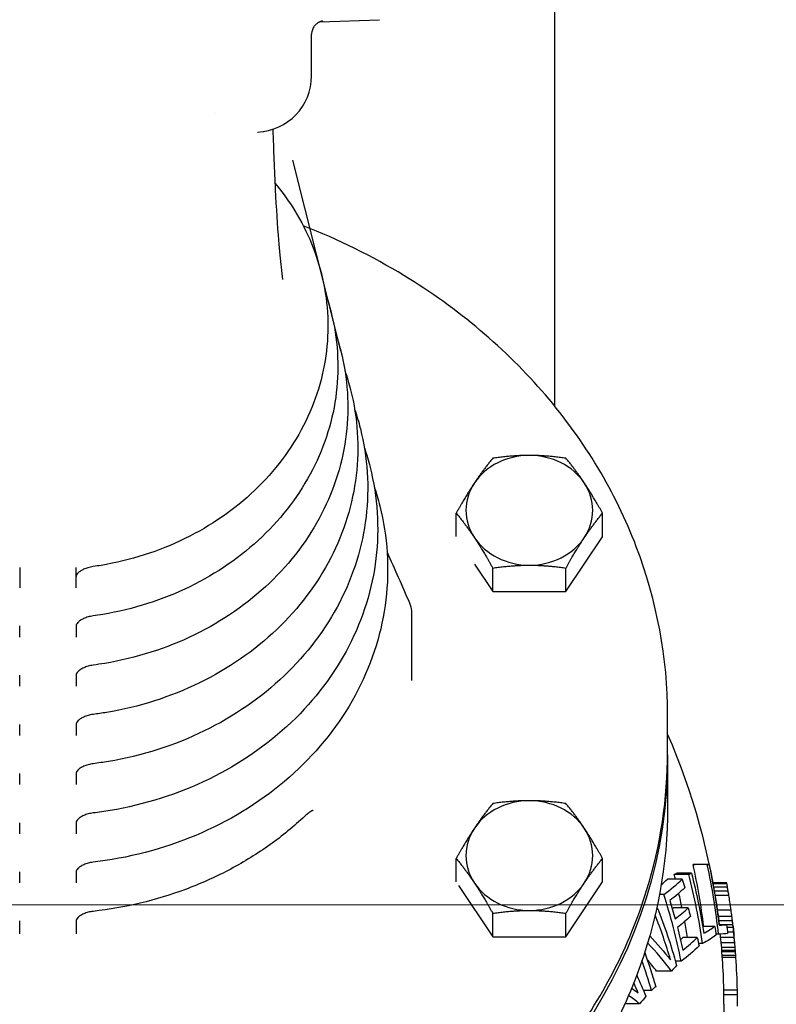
# Model space of a CAD drawing. Extents: x 1 to 669, y 0 to 417.
# Tile 183 of 256: x 290.01 to 293.36, y 234.15 to 238.52. Entities that reach past the tile are written whole.
import ezdxf

# ---------------------------------------------------------------- set-up
doc = ezdxf.new("R2010")
doc.units = 0
doc.header["$LTSCALE"] = 12
doc.header["$MEASUREMENT"] = 0
doc.layers.add('D', color=2, linetype='CONTINUOUS')
doc.layers.add('X', color=1, linetype='CONTINUOUS')
doc.styles.get("Standard").update_dxf_attribs({"font": 'SIMPLEX.SHX', "width": 0.875})
doc.dimstyles.get("Standard").update_dxf_attribs({"dimscale": 28, "dimtxt": 0.125, "dimasz": 0.125, "dimexe": 0.04375, "dimexo": 0.0625, "dimgap": 0.04375, "dimtad": 0, "dimtih": 1, "dimtoh": 1, "dimdec": 4, "dimzin": 12, "dimdsep": 46, "dimlunit": 5, "dimtxsty": 'Standard', "dimcen": 0, "dimclrd": 256, "dimclre": 256, "dimclrt": 256, "dimadec": 1, "dimazin": 3, "dimtfac": 0.875, "dimtdec": 4, "dimtofl": 0, "dimtmove": 0, "dimatfit": 2, "dimfxl": 1, "dimtolj": 1, "dimtzin": 12, "dimlwd": 13, "dimlwe": 13, "dimarcsym": 0})
doc.dimstyles.new('STANDARD$0', dxfattribs={"dimscale": 32, "dimtxt": 0.09375, "dimasz": 0.0625, "dimexe": 0.03125, "dimexo": 0.03125, "dimgap": 0.03125, "dimtad": 1, "dimtih": 1, "dimtoh": 1, "dimdec": 4, "dimzin": 12, "dimdsep": 46, "dimlunit": 5, "dimtxsty": 'Standard', "dimcen": -0.03125, "dimclrd": 256, "dimclre": 256, "dimclrt": 256, "dimadec": 0, "dimazin": 0, "dimtfac": 0.875, "dimtdec": 4, "dimtofl": 0, "dimtmove": 0, "dimatfit": 3, "dimfxl": 1, "dimtolj": 1, "dimtzin": 12, "dimlwd": 13, "dimlwe": 13, "dimarcsym": 0})

# ---------------------------------------------------------------- blocks, each defined once
blk = doc.blocks.new('*D130')
at = {"layer": 'D', "lineweight": 13, "transparency": 16777216}
for p, q in [((300.5334, 234.592), (272.7626, 234.592)), ((273.7626, 232.592), (273.7626, 229.592)), ((273.7626, 221.592), (273.7626, 224.592)), ((292.772, 219.592), (272.7626, 219.592))]:
    blk.add_line(p, q, dxfattribs=at)
at = {"layer": 'D', "transparency": 16777216}
for points in [[(273.4293, 232.592), (274.0959, 232.592), (273.7626, 234.592)], [(273.4293, 221.592), (274.0959, 221.592), (273.7626, 219.592)]]:
    blk.add_solid(points, dxfattribs=at)
at = {"layer": 'D', "transparency": 16777216, "insert": (273.7626, 227.092), "char_height": 3, "attachment_point": 5}
blk.add_mtext('\\A1;15', dxfattribs=at)

msp = doc.modelspace()

# ---------------------------------------------------------------- linework, layer by layer
at = {"layer": 'X'}
for p, q in [((292.38292, 236.80483), (292.38292, 239.03761)), ((291.34022, 238.51239), (291.60396, 238.5216)), ((291.30306, 238.27261), (291.30306, 238.45698)), ((291.43268, 237.05134), (291.22001, 237.89756)), ((291.34262, 237.40917), (291.34262, 237.41497)), ((291.34646, 237.3944), (291.34661, 237.3938)), ((291.38952, 237.22307), (291.38984, 237.2218)), ((291.43268, 237.05134), (291.43299, 237.05009)), ((291.4759, 236.87935), (291.47622, 236.87808)), ((291.51906, 236.70762), (291.51937, 236.70637)), ((291.56228, 236.53563), (291.5626, 236.53436)), ((291.60544, 236.36391), (291.60576, 236.36265)), ((291.94462, 236.22681), (291.94462, 236.33113)), ((292.59414, 236.2265), (292.59414, 236.33113)), ((292.43176, 235.98293), (292.59414, 236.2265)), ((292.02617, 236.10418), (292.107, 235.98293)), ((292.107, 235.98293), (292.107, 236.08756)), ((292.43176, 235.98293), (292.43176, 236.08756)), ((290.00791, 236.04947), (290.00791, 235.99884)), ((290.25791, 235.99884), (290.25791, 236.04947)), ((292.107, 235.98293), (292.43176, 235.98293)), ((291.74661, 235.88925), (291.74661, 235.58816)), ((290.00791, 235.78008), (290.00791, 235.83037)), ((290.25791, 235.83037), (290.25791, 235.78008)), ((290.00791, 235.56242), (290.00791, 235.61208)), ((290.25791, 235.61208), (290.25791, 235.56242)), ((292.88291, 235.27209), (292.88291, 235.43312)), ((290.00791, 235.34365), (290.00791, 235.39334)), ((290.25791, 235.39333), (290.25791, 235.34365)), ((292.88291, 235.24451), (292.88291, 235.02576)), ((290.00791, 235.12598), (290.00791, 235.17508)), ((290.25791, 235.17507), (290.25791, 235.12598)), ((290.00791, 234.90721), (290.00791, 234.95636)), ((290.25791, 234.95635), (290.25791, 234.90721)), ((291.94462, 234.69402), (291.94462, 234.79834)), ((292.59414, 234.69371), (292.59414, 234.79834)), ((293.05879, 234.77156), (292.99598, 234.77156)), ((293.06697, 234.77206), (293.00434, 234.77206)), ((290.00791, 234.68953), (290.00791, 234.73813)), ((290.25791, 234.73812), (290.25791, 234.68953)), ((292.97669, 234.72762), (292.91202, 234.72762)), ((292.98826, 234.7336), (292.92387, 234.7336)), ((291.95533, 234.67765), (292.107, 234.45014)), ((292.43176, 234.45014), (292.59414, 234.69371)), ((292.94731, 234.7061), (292.88196, 234.7061)), ((293.14501, 234.69006), (293.08404, 234.69006)), ((293.14519, 234.68903), (293.08422, 234.68903)), ((293.14569, 234.68623), (293.08473, 234.68623)), ((293.1484, 234.67074), (293.0875, 234.67074)), ((293.14519, 234.68903), (293.14501, 234.69006)), ((292.86583, 234.63804), (292.8465, 234.63804)), ((293.15133, 234.65348), (293.09049, 234.65348)), ((293.15444, 234.63446), (293.09366, 234.63446)), ((292.107, 234.45014), (292.107, 234.55477)), ((292.43176, 234.45014), (292.43176, 234.55477)), ((292.97395, 234.5787), (292.90922, 234.5787)), ((293.16426, 234.56852), (293.10368, 234.56852)), ((293.16791, 234.54108), (293.10741, 234.54108)), ((290.00791, 234.46407), (290.00791, 234.52063)), ((290.25791, 234.52062), (290.25791, 234.46407)), ((293.09165, 234.49633), (293.03828, 234.49633)), ((293.17039, 234.52102), (293.10994, 234.52102)), ((293.14464, 234.50416), (293.11184, 234.50416)), ((293.17237, 234.50376), (293.14469, 234.50376)), ((293.1086, 234.46159), (293.09678, 234.46159)), ((293.17378, 234.49108), (293.14617, 234.49108)), ((293.17605, 234.47028), (293.14848, 234.47028)), ((292.107, 234.45014), (292.43176, 234.45014)), ((293.0145, 234.44752), (292.9507, 234.44752)), ((293.03762, 234.42133), (293.0198, 234.42133)), ((293.17839, 234.44771), (293.1181, 234.44771)), ((293.18073, 234.42336), (293.12049, 234.42336)), ((293.18245, 234.4036), (293.12224, 234.4036)), ((293.18353, 234.39017), (293.12334, 234.39017)), ((293.18394, 234.38486), (293.12376, 234.38486)), ((293.184, 234.38412), (293.12382, 234.38412)), ((293.18525, 234.36715), (293.12509, 234.36715)), ((293.184, 234.38412), (293.18394, 234.38486)), ((292.94276, 234.34162), (292.91759, 234.34162)), ((293.18586, 234.3583), (293.12572, 234.3583)), ((292.90006, 234.29856), (292.83356, 234.29856)), ((292.81126, 234.21227), (292.7755, 234.21227)), ((293.19226, 234.21362), (293.13225, 234.21362)), ((293.19263, 234.19214), (293.13262, 234.19214)), ((292.75842, 234.15337), (292.69324, 234.15337)), ((293.13291, 234.15076), (293.13291, 233.83826)), ((293.19291, 234.14201), (293.19291, 234.15076))]:
    msp.add_line(p, q, dxfattribs=at)
for centre, radius, start, end in [((291.05306, 238.27261), 0.25, 272.35952, 0), ((290.13291, 234.15076), 3, 7.30036, 23.55646), ((290.13291, 234.15076), 3.06, 10.07816, 10.13145), ((290.13291, 234.15076), 3.06, 6.82742, 7.15646), ((290.13291, 234.15076), 3.06, 4.96443, 5.73056), ((290.13291, 234.15076), 3, 0, 5.06397)]:
    msp.add_arc(centre, radius, start, end, dxfattribs=at)
at = {"layer": 'X', "extrusion": (0, 0, -1)}
for centre, major_axis, ratio, start_param, end_param in [((290.90467, 238.23969), (0.0063, -0.64639), 0.0484361, 1.3609926, 1.3609958), ((290.32659, 236.14136), (0.00676, -0.04752), 0.0000019, 0, 0.0000942), ((290.13291, 235.24451), (2.75, 0), 0.8660254, 0, 3.1473789), ((290.13291, 235.24451), (2.75, 0), 0.8660254, -0.0057862, 0), ((290.13291, 234.14302), (3.00075, 0), 0.9999166, -0.2112142, -0.1198144), ((290.13291, 234.02231), (2.94471, 0), 0.9880115, -0.2469823, -0.1532438), ((290.13291, 233.90023), (2.93788, 0), 0.9561944, -0.2909573, -0.2769249), ((290.13291, 234.91879), (2.9527, 0), 0.2927326, 0.2940676, 0.363412), ((290.13291, 233.84351), (2.87437, 0), 0.9561944, -0.2832113, -0.2522771), ((290.13291, 233.69846), (2.87445, 0), 0.9023415, -0.3478205, -0.2434203), ((290.13291, 234.79896), (2.98397, 0), 0.2927326, 0.2999454, 0.3594303), ((290.13291, 233.89266), (2.93023, 0), 0.9561944, -0.2473656, -0.23346), ((290.13291, 234.05222), (2.99269, 0), 0.9880115, -0.1507681, -0.1374058), ((290.13291, 234.14552), (3.03301, 0), 0.9999166, -0.1185339, -0.1054036), ((290.13291, 234.177), (3.0585, 0), 0.9616862, -0.1089869, -0.102396), ((290.13291, 233.6959), (3.01155, 0), 0.5446653, -0.4806814, -0.4092253), ((290.13291, 233.84351), (2.87437, 0), 0.9561944, -0.2380844, -0.2004667), ((290.13291, 234.55576), (3.03242, 0), 0.1543801, 0.2120689, 0.2912547), ((290.13291, 234.46983), (3.04332, 0), 0.0129163, 0.1336418, 0.211208), ((290.13291, 234.15986), (3.05957, 0), 0.9842735, -0.1057252, -0.1008989), ((290.13291, 234.22026), (3.05653, 0), 0.8789424, -0.0905522, -0.087976), ((290.13291, 234.66021), (3.01326, 0), 0.2927326, 0.2879867, 0.3695345), ((290.13291, 233.90023), (2.93788, 0), 0.9561944, -0.1960755, -0.1823602), ((290.13291, 233.60382), (2.78449, 0), 0.9023415, -0.3143848, -0.2514515), ((290.13291, 234.77591), (2.98054, 0), 0.4310219, 0.35978, 0.3806994), ((290.13291, 233.45164), (2.79881, 0), 0.8249826, -0.3667948, -0.3237693), ((290.13291, 233.6038), (3.00074, 0), 0.4086642, -0.5292092, -0.509968), ((290.13291, 234.77591), (-2.98054, 0), 0.4310219, -2.7018123, -2.6873947), ((290.13291, 234.88534), (-2.92758, 0), 0.5651582, -2.7053439, -2.6833232)]:
    msp.add_ellipse(centre, major_axis=major_axis, ratio=ratio, start_param=start_param, end_param=end_param, dxfattribs=at)
at = {"layer": 'X'}
for centre, major_axis, ratio, start_param, end_param in [((292.26938, 236.34369), (-0.28125, 0), 0.8660254, -1.5707963, -0.5235988), ((292.26938, 236.34369), (-0.28125, 0), 0.8660254, -2.6179939, -1.5707963), ((292.26938, 236.34369), (-0.28125, 0), 0.8660254, -0.5235988, 0.5235988), ((292.26938, 236.34369), (0.28125, 0), 0.8660254, -0.5235988, 0.5235988), ((292.26938, 236.34369), (0.28125, 0), 0.8660254, -2.6179939, -1.5707963), ((292.26938, 236.34369), (0.28125, 0), 0.8660254, -1.5707963, -0.5235988), ((290.00949, 223.77283), (0.00017, -117.6112), 0.0000134, -1.6757091, -1.67537), ((290.25633, 223.77278), (0.00017, 117.61168), 0.0000134, -1.4662226, -1.4658836), ((290.32702, 235.92205), (0.00646, -0.04706), 0.0000017, 0, 0.0000882), ((290.32733, 235.70394), (0.00632, -0.04758), 0.0000017, 0, 0.0000886), ((290.32771, 235.48468), (0.00605, -0.04711), 0.0000016, 0, 0.0000898), ((290.32798, 235.26662), (0.00593, -0.04763), 0.0000016, 0, 0.0000896), ((292.26938, 234.8109), (-0.28125, 0), 0.8660254, -1.5707963, -0.5235988), ((292.26938, 234.8109), (-0.28125, 0), 0.8660254, -2.6179939, -1.5707963), ((290.32832, 235.04741), (0.00569, -0.04716), 0.0000015, 0, 0.0000896), ((292.26938, 234.8109), (-0.28125, 0), 0.8660254, -0.5235988, 0.5235988), ((292.26938, 234.8109), (0.28125, 0), 0.8660254, -0.5235988, 0.5235988), ((290.32856, 234.82939), (0.00558, -0.04767), 0.0000015, 0, 0.0000911), ((290.13291, 234.7798), (2.9333, 0), 0.0129163, -0.2192567, -0.2057422), ((290.13291, 234.14252), (2.93137, 0), 0.9999166, 0.121003, 0.2162914), ((290.13291, 234.7798), (2.99463, 0), 0.0129163, -0.2146948, -0.2014696), ((290.13291, 234.14252), (2.99275, 0), 0.9999166, 0.1068271, 0.2117874), ((290.13291, 234.86205), (2.91234, 0), 0.1543801, -0.3036385, -0.289725), ((290.13291, 234.01633), (2.87085, 0), 0.9880115, 0.2456452, 0.2534751), ((290.13291, 234.86205), (2.97411, 0), 0.1543801, -0.2971376, -0.2835392), ((290.13291, 234.01633), (2.93349, 0), 0.9880115, 0.1401971, 0.2479472), ((292.26938, 234.8109), (0.28125, 0), 0.8660254, -2.6179939, -1.5707963), ((292.26938, 234.8109), (0.28125, 0), 0.8660254, -1.5707963, -0.5235988), ((290.13291, 234.95663), (2.87919, 0), 0.2927326, -0.3326871, -0.3018096), ((290.13291, 234.95663), (2.94165, 0), 0.2927326, -0.3789807, -0.2952055), ((286.24986, 234.15971), (6.94246, 0), 0.6554354, 0.1125439, 0.1159699), ((288.79991, 234.15522), (4.39271, 0), 0.8291608, 0.1372309, 0.1420159), ((290.13291, 233.83217), (2.85992, 0), 0.9561944, 0.1873897, 0.2991308), ((290.13291, 234.01633), (2.87085, 0), 0.9880115, 0.1995921, 0.2231772), ((289.89387, 234.15172), (3.29898, 0), 0.9616862, 0.1527511, 0.1588226), ((290.03784, 234.1511), (3.15505, 0), 0.9842767, 0.1468633, 0.1562818), ((289.93384, 234.15132), (3.25904, 0), 0.9680483, 0.1326257, 0.1444756), ((290.32867, 234.61315), (0.00566, -0.04968), 0.0000014, 0, 0.0000888), ((290.13291, 233.68176), (2.86001, 0), 0.9023415, 0.2613491, 0.3420157), ((290.13291, 234.8368), (2.91294, 0), 0.2927326, -0.3134418, -0.3074951), ((290.13291, 234.8368), (2.9747, 0), 0.2927326, -0.3606011, -0.300909), ((280.96618, 234.15609), (12.22647, -0.00002), 0.4953308, 0.0636169, 0.0681569), ((290.13291, 234.01633), (2.87085, 0), 0.9880115, 0.1526102, 0.1778521), ((290.13291, 234.59486), (3.02681, 0), 0.1543801, -0.2784696, -0.2124682), ((290.13291, 234.38879), (2.98484, 0), 0.61285, 0.0723481, 0.078351), ((290.13291, 234.27301), (2.99202, 0), 0.8291608, 0.0933116, 0.1001382), ((290.13291, 234.5094), (3.03891, 0), 0.0129163, -0.198495, -0.1338369), ((290.13291, 234.38879), (3.04514, 0), 0.61285, 0.0709131, 0.0767965), ((290.13291, 234.27301), (3.05218, 0), 0.8291608, 0.0913078, 0.0981581), ((290.13291, 234.18408), (3.05759, 0), 0.9616862, 0.1045956, 0.1089347), ((289.87081, 234.15105), (3.32209, -0.00004), 0.959087, 0.0959648, 0.108756), ((290.13291, 234.17069), (2.99924, 0), 0.9551529, 0.09685, 0.101895), ((290.13291, 234.15013), (3.05996, 0), 0.9992866, 0.1048898, 0.1117321), ((290.13291, 234.17069), (3.05926, 0), 0.9551529, 0.0949443, 0.1027063), ((290.13291, 233.65472), (-3.00145, 0), 0.5538004, -2.7438477, -2.660862), ((290.13291, 234.69805), (2.94489, 0), 0.2927326, -0.307717, -0.2948706), ((290.13291, 234.69805), (3.00599, 0), 0.2927326, -0.3566783, -0.2887028), ((290.13291, 234.20925), (2.99749, 0), 0.8789387, 0.0813581, 0.0906313), ((290.13291, 234.29257), (2.99373, 0), 0.6815157, 0.0603185, 0.0641506), ((290.13291, 234.20925), (3.05754, 0), 0.8789387, 0.0797569, 0.0888466), ((290.13291, 234.29257), (3.05386, 0), 0.6815157, 0.0591295, 0.0628859), ((281.21146, 234.15195), (11.98141, 0), 0.5035347, 0.0394968, 0.041724), ((289.84126, 234.15087), (3.35164, 0), 0.9551529, 0.0676125, 0.0729254), ((290.13291, 233.58712), (2.76651, 0), 0.9023415, 0.253122, 0.3083415), ((290.13291, 233.65472), (-2.94026, 0), 0.5538004, -2.7350873, -2.700595), ((290.12767, 234.15043), (3.05916, 0.19305), 0.9991433, -0.0424376, 0.0048522), ((290.13291, 233.42974), (2.78136, 0), 0.8249826, 0.3434505, 0.3636133), ((290.13291, 233.55539), (-2.98895, 0), 0.4186166, -2.6433141, -2.6099113), ((283.24217, 234.15077), (9.95074, 0), 0.5544553, 0.0074987, 0.0113931), ((289.96123, 234.15077), (3.23168, -0.00006), 0.9730029, 0.0000147, 0.0131756)]:
    msp.add_ellipse(centre, major_axis=major_axis, ratio=ratio, start_param=start_param, end_param=end_param, dxfattribs=at)
for points, knots in [([(291.35265, 238.51585), (291.35265, 238.51585), (291.35246, 238.51583), (291.3513, 238.51564), (291.35024, 238.51547), (291.3475, 238.51481), (291.34647, 238.51454), (291.34377, 238.51373), (291.34198, 238.51311), (291.33817, 238.51155), (291.33613, 238.51059), (291.33122, 238.5079), (291.32834, 238.506), (291.32173, 238.50074), (291.31814, 238.49705), (291.31141, 238.48811), (291.30845, 238.48258), (291.30421, 238.47048), (291.30306, 238.46368), (291.30306, 238.45698)], [0.11807573, 0.11807573, 0.11807573, 0.11807573, 0.12933931, 0.12933931, 0.14139543, 0.14139543, 0.14680648, 0.14680648, 0.15378808, 0.15378808, 0.16105324, 0.16105324, 0.17155872, 0.17155872, 0.18688402, 0.18688402, 0.20533834, 0.20533834, 0.22549481, 0.22549481, 0.22549481, 0.22549481]), ([(291.13127, 238.03515), (291.13386, 237.94279), (291.13738, 237.85148), (291.14576, 237.68467), (291.15076, 237.60709), (291.15988, 237.49567), (291.16395, 237.45464), (291.16773, 237.42287)], [0.00468177, 0.00468177, 0.00468177, 0.00468177, 0.28470693, 0.28470693, 0.56507932, 0.56507932, 0.76789235, 0.76789235, 0.76789235, 0.76789235]), ([(291.14018, 237.79647), (291.16835, 237.76247), (291.19427, 237.72701), (291.2473, 237.64419), (291.27299, 237.59611), (291.31607, 237.49711), (291.33344, 237.44618), (291.34646, 237.3944)], [2.51921802, 2.51921802, 2.51921802, 2.51921802, 2.63527669, 2.63527669, 2.7812818, 2.7812818, 2.92728692, 2.92728692, 2.92728692, 2.92728692]), ([(292.88291, 235.43312), (292.88291, 235.68716), (292.83574, 235.94115), (292.65185, 236.42356), (292.51508, 236.65187), (292.16564, 237.05999), (291.95286, 237.23962), (291.57234, 237.47133), (291.42244, 237.54549), (291.2659, 237.60688)], [3.1415927, 3.1415927, 3.1415927, 3.1415927, 3.4604396, 3.4604396, 3.7796486, 3.7796486, 4.0995624, 4.0995624, 4.2871773, 4.2871773, 4.2871773, 4.2871773]), ([(291.34661, 237.3938), (291.37482, 237.28154), (291.38236, 237.16521), (291.35526, 236.9366), (291.3207, 236.82438), (291.21304, 236.61471), (291.13975, 236.51739), (290.96163, 236.34723), (290.8566, 236.27461), (290.62541, 236.16155), (290.49917, 236.1213), (290.35709, 236.09737), (290.34524, 236.09553), (290.33336, 236.09384)], [2.9272869, 2.9272869, 2.9272869, 2.9272869, 3.2438876, 3.2438876, 3.5600376, 3.5600376, 3.8780139, 3.8780139, 4.1983763, 4.1983763, 4.5203046, 4.5203046, 4.549518, 4.549518, 4.549518, 4.549518]), ([(291.38984, 237.2218), (291.41905, 237.10555), (291.42685, 236.98509), (291.39875, 236.74835), (291.36293, 236.63214), (291.25135, 236.41503), (291.17541, 236.31427), (290.99087, 236.13812), (290.88208, 236.06295), (290.64261, 235.94596), (290.51188, 235.90431), (290.36253, 235.8792), (290.34803, 235.87699), (290.33349, 235.87499)], [2.9272864, 2.9272864, 2.9272864, 2.9272864, 3.2440341, 3.2440341, 3.5603505, 3.5603505, 3.8784179, 3.8784179, 4.198768, 4.198768, 4.5206126, 4.5206126, 4.5550974, 4.5550974, 4.5550974, 4.5550974]), ([(291.43299, 237.05009), (291.46321, 236.92985), (291.47127, 236.80526), (291.44218, 236.56041), (291.40511, 236.44021), (291.28966, 236.21567), (291.2111, 236.11145), (291.02019, 235.92929), (290.90765, 235.85156), (290.65994, 235.7306), (290.52472, 235.68755), (290.36807, 235.66123), (290.35089, 235.65864), (290.33365, 235.65636)], [2.9272864, 2.9272864, 2.9272864, 2.9272864, 3.244107, 3.244107, 3.5605059, 3.5605059, 3.8786183, 3.8786183, 4.1989622, 4.1989622, 4.5207654, 4.5207654, 4.5602475, 4.5602475, 4.5602475, 4.5602475]), ([(291.47622, 236.87808), (291.50744, 236.75385), (291.51576, 236.62513), (291.48567, 236.37216), (291.44734, 236.24797), (291.32798, 236.01599), (291.24676, 235.90833), (291.04943, 235.72018), (290.93312, 235.6399), (290.67715, 235.51501), (290.53743, 235.47056), (290.3735, 235.44306), (290.35367, 235.44013), (290.33376, 235.43757)], [2.9272864, 2.9272864, 2.9272864, 2.9272864, 3.2442381, 3.2442381, 3.5607852, 3.5607852, 3.8789783, 3.8789783, 4.1993108, 4.1993108, 4.5210396, 4.5210396, 4.5651254, 4.5651254, 4.5651254, 4.5651254]), ([(291.51937, 236.70637), (291.5516, 236.57815), (291.56017, 236.4453), (291.5291, 236.18422), (291.48953, 236.05604), (291.36629, 235.81662), (291.28245, 235.70551), (291.07874, 235.51135), (290.95869, 235.42851), (290.69448, 235.29965), (290.55027, 235.2538), (290.37904, 235.22509), (290.35652, 235.2218), (290.33391, 235.21899)], [2.9272865, 2.9272865, 2.9272865, 2.9272865, 3.2443005, 3.2443005, 3.560918, 3.560918, 3.8791494, 3.8791494, 4.1994764, 4.1994764, 4.5211698, 4.5211698, 4.569647, 4.569647, 4.569647, 4.569647]), ([(291.5626, 236.53436), (291.59583, 236.40215), (291.60466, 236.26518), (291.57259, 235.99597), (291.53175, 235.8638), (291.4046, 235.61694), (291.31811, 235.50239), (291.10798, 235.30224), (290.98416, 235.21686), (290.71168, 235.08406), (290.56297, 235.03681), (290.38447, 235.00693), (290.35929, 235.0033), (290.33401, 235.00025)], [2.9272865, 2.9272865, 2.9272865, 2.9272865, 3.2444181, 3.2444181, 3.5611687, 3.5611687, 3.8794722, 3.8794722, 4.1997887, 4.1997887, 4.5214153, 4.5214153, 4.5739475, 4.5739475, 4.5739475, 4.5739475]), ([(291.60576, 236.36265), (291.63999, 236.22645), (291.64908, 236.08535), (291.61602, 235.80802), (291.57394, 235.67186), (291.44292, 235.41757), (291.3538, 235.29957), (291.1373, 235.09341), (291.00972, 235.00547), (290.72901, 234.8687), (290.57581, 234.82005), (290.39001, 234.78896), (290.36213, 234.78499), (290.33414, 234.78172)], [2.9272865, 2.9272865, 2.9272865, 2.9272865, 3.2444716, 3.2444716, 3.5612827, 3.5612827, 3.879619, 3.879619, 4.1999306, 4.1999306, 4.5215268, 4.5215268, 4.5779494, 4.5779494, 4.5779494, 4.5779494]), ([(290.27905, 236.07492), (290.27411, 236.07175), (290.27008, 236.06847), (290.264, 236.06246), (290.26191, 236.05968), (290.25893, 236.05467), (290.25833, 236.0527), (290.25795, 236.05059), (290.25791, 236.05003), (290.25791, 236.04948)], [0, 0, 0, 0, 0.023402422, 0.023402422, 0.047409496, 0.047409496, 0.076622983, 0.076622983, 0.090297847, 0.090297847, 0.090297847, 0.090297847]), ([(290.33336, 236.09384), (290.32576, 236.09275), (290.31801, 236.09108), (290.30389, 236.08693), (290.2973, 236.08444), (290.28689, 236.07957), (290.28269, 236.07726), (290.27905, 236.07492)], [0, 0, 0, 0, 0.023147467, 0.023147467, 0.045063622, 0.045063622, 0.062330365, 0.062330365, 0.062330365, 0.062330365]), ([(291.73717, 235.93338), (291.74221, 235.92175), (291.74541, 235.90926), (291.74651, 235.89434), (291.74661, 235.89179), (291.74661, 235.88925)], [0, 0, 0, 0, 0.038791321, 0.038791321, 0.046769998, 0.046769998, 0.046769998, 0.046769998]), ([(290.33349, 235.87499), (290.32591, 235.87395), (290.31819, 235.87232), (290.3041, 235.86824), (290.29751, 235.86578), (290.28595, 235.86044), (290.28084, 235.85751), (290.2722, 235.85156), (290.26866, 235.8485), (290.2631, 235.84268), (290.2612, 235.83993), (290.25858, 235.83507), (290.25814, 235.83324), (290.25793, 235.83144), (290.25791, 235.83106), (290.25791, 235.83069)], [0, 0, 0, 0, 0.02305012, 0.02305012, 0.04493479, 0.04493479, 0.06646621, 0.06646621, 0.088777, 0.088777, 0.11341981, 0.11341981, 0.1437163, 0.1437163, 0.15258654, 0.15258654, 0.15258654, 0.15258654]), ([(290.33365, 235.65636), (290.32608, 235.65535), (290.31836, 235.65376), (290.30426, 235.64974), (290.29767, 235.64731), (290.28608, 235.64201), (290.28095, 235.6391), (290.27228, 235.63318), (290.26872, 235.63013), (290.26314, 235.62432), (290.26122, 235.62158), (290.25859, 235.61676), (290.25815, 235.61495), (290.25793, 235.61317), (290.25791, 235.61278), (290.25791, 235.61241)], [0, 0, 0, 0, 0.02302847, 0.02302847, 0.04492162, 0.04492162, 0.06650381, 0.06650381, 0.08888396, 0.08888396, 0.11360465, 0.11360465, 0.14397254, 0.14397254, 0.15327488, 0.15327488, 0.15327488, 0.15327488]), ([(290.33376, 235.43757), (290.3262, 235.4366), (290.31849, 235.43503), (290.30439, 235.43108), (290.2978, 235.42867), (290.28619, 235.42339), (290.28104, 235.42049), (290.27234, 235.41457), (290.26876, 235.4115), (290.26315, 235.40568), (290.26123, 235.40292), (290.25859, 235.39805), (290.25814, 235.39621), (290.25793, 235.3944), (290.25791, 235.39402), (290.25791, 235.39366)], [0, 0, 0, 0, 0.02299155, 0.02299155, 0.04488206, 0.04488206, 0.06651294, 0.06651294, 0.08897848, 0.08897848, 0.11380618, 0.11380618, 0.14432007, 0.14432007, 0.15318842, 0.15318842, 0.15318842, 0.15318842]), ([(287.38291, 235.27209), (287.38291, 235.01805), (287.43008, 234.76407), (287.61397, 234.28165), (287.75074, 234.05334), (288.10018, 233.64523), (288.31296, 233.46559), (288.79306, 233.17324), (289.0604, 233.06068), (289.62251, 232.91415), (289.91722, 232.88026), (290.50413, 232.89466), (290.79622, 232.94295), (291.34816, 233.11693), (291.60793, 233.24256), (292.06865, 233.5585), (292.26959, 233.7487), (292.59206, 234.17432), (292.71368, 234.40958), (292.85141, 234.85638), (292.88291, 235.06423), (292.88291, 235.27209)], [0, 0, 0, 0, 0.3188469, 0.3188469, 0.6380559, 0.6380559, 0.9579698, 0.9579698, 1.2784145, 1.2784145, 1.59911, 1.59911, 1.9198654, 1.9198654, 2.2405332, 2.2405332, 2.5609056, 2.5609056, 2.8806959, 2.8806959, 3.1415927, 3.1415927, 3.1415927, 3.1415927]), ([(290.33391, 235.21899), (290.32635, 235.21805), (290.31864, 235.21652), (290.30453, 235.21261), (290.29794, 235.21023), (290.2863, 235.205), (290.28114, 235.2021), (290.2724, 235.19621), (290.26881, 235.19316), (290.26318, 235.18735), (290.26125, 235.1846), (290.25859, 235.17976), (290.25815, 235.17795), (290.25793, 235.17616), (290.25791, 235.17577), (290.25791, 235.1754)], [0, 0, 0, 0, 0.02297493, 0.02297493, 0.04487478, 0.04487478, 0.06655267, 0.06655267, 0.08907792, 0.08907792, 0.11397353, 0.11397353, 0.14454727, 0.14454727, 0.15384193, 0.15384193, 0.15384193, 0.15384193]), ([(292.88291, 235.02576), (292.88291, 234.7717), (292.8359, 234.51771), (292.65271, 234.03513), (292.51638, 233.8067), (292.16791, 233.39795), (291.95549, 233.2179), (291.47592, 232.92452), (291.20866, 232.81146), (290.64647, 232.66399), (290.35158, 232.62974), (289.76416, 232.64366), (289.47172, 232.69186), (288.91904, 232.866), (288.65887, 232.99186), (288.19751, 233.30861), (287.99627, 233.49934), (287.67361, 233.92612), (287.55195, 234.16194), (287.41435, 234.6096), (287.38291, 234.81767), (287.38291, 235.02576)], [3.1415927, 3.1415927, 3.1415927, 3.1415927, 3.459214, 3.459214, 3.7775717, 3.7775717, 4.0973792, 4.0973792, 4.4182957, 4.4182957, 4.7397419, 4.7397419, 5.0613163, 5.0613163, 5.3827059, 5.3827059, 5.7034749, 5.7034749, 6.0230312, 6.0230312, 6.2831853, 6.2831853, 6.2831853, 6.2831853]), ([(290.33401, 235.00025), (290.32645, 234.99934), (290.31874, 234.99784), (290.30465, 234.99398), (290.29805, 234.99161), (290.2864, 234.98641), (290.28122, 234.98352), (290.27245, 234.97762), (290.26885, 234.97456), (290.26319, 234.96873), (290.26125, 234.96596), (290.25859, 234.96108), (290.25814, 234.95924), (290.25793, 234.95743), (290.25791, 234.95705), (290.25791, 234.95668)], [0, 0, 0, 0, 0.02294274, 0.02294274, 0.04484179, 0.04484179, 0.06656452, 0.06656452, 0.08916668, 0.08916668, 0.11415826, 0.11415826, 0.14486697, 0.14486697, 0.15372241, 0.15372241, 0.15372241, 0.15372241]), ([(291.26393, 234.97777), (291.21518, 234.93261), (291.16289, 234.89042), (291.05223, 234.8127), (290.99386, 234.77718), (290.87214, 234.71345), (290.80879, 234.68525), (290.67829, 234.63666), (290.61115, 234.61627), (290.47432, 234.58368), (290.40464, 234.57148), (290.33433, 234.56347)], [3.89332757, 3.89332757, 3.89332757, 3.89332757, 4.03099407, 4.03099407, 4.16866057, 4.16866057, 4.30632707, 4.30632707, 4.44399356, 4.44399356, 4.58166006, 4.58166006, 4.58166006, 4.58166006]), ([(291.30911, 235.01208), (291.3089, 235.01201), (291.30821, 235.01174), (291.3061, 235.01072), (291.30461, 235.00993), (291.30069, 235.0076), (291.29809, 235.0059), (291.29116, 235.001), (291.28657, 234.99744), (291.27606, 234.98877), (291.27001, 234.9834), (291.26393, 234.97777)], [0, 0, 0, 0, 0.009634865, 0.009634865, 0.020099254, 0.020099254, 0.034230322, 0.034230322, 0.055785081, 0.055785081, 0.082825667, 0.082825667, 0.082825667, 0.082825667]), ([(290.33414, 234.78172), (290.32658, 234.78083), (290.31888, 234.77935), (290.30477, 234.77555), (290.29817, 234.7732), (290.28649, 234.76803), (290.2813, 234.76516), (290.27251, 234.75929), (290.26889, 234.75623), (290.26321, 234.75042), (290.26127, 234.74767), (290.2586, 234.74282), (290.25815, 234.741), (290.25793, 234.73921), (290.25791, 234.73882), (290.25791, 234.73845)], [0, 0, 0, 0, 0.02293316, 0.02293316, 0.04484259, 0.04484259, 0.06660588, 0.06660588, 0.08926262, 0.08926262, 0.11431402, 0.11431402, 0.14507162, 0.14507162, 0.15434673, 0.15434673, 0.15434673, 0.15434673]), ([(290.33433, 234.56347), (290.32676, 234.56261), (290.31905, 234.56116), (290.30492, 234.55741), (290.2983, 234.55509), (290.2866, 234.54998), (290.28139, 234.54713), (290.27257, 234.54133), (290.26894, 234.53831), (290.26325, 234.53258), (290.2613, 234.52988), (290.25862, 234.52516), (290.25818, 234.52344), (290.25794, 234.52174), (290.25791, 234.52134), (290.25791, 234.52095)], [0, 0, 0, 0, 0.02294562, 0.02294562, 0.04488202, 0.04488202, 0.06668573, 0.06668573, 0.08936762, 0.08936762, 0.11443033, 0.11443033, 0.1451204, 0.1451204, 0.15610937, 0.15610937, 0.15610937, 0.15610937])]:
    msp.add_open_spline(points, degree=3, knots=knots, dxfattribs=at)
for points in [[(291.06338, 238.02282), (291.06338, 238.02282), (291.06337, 238.02282), (291.06333, 238.02282)], [(291.08988, 238.02199), (291.08988, 238.02199), (291.08988, 238.02199), (291.08988, 238.02199)], [(291.09107, 238.02273), (291.09107, 238.02273), (291.09107, 238.02272), (291.09107, 238.02272)], [(291.16773, 237.42287), (291.16995, 237.40416), (291.1722, 237.3861), (291.17446, 237.3689)], [(291.36399, 237.30842), (291.37377, 237.28029), (291.38229, 237.25181), (291.38952, 237.22308)], [(291.40733, 237.13656), (291.41701, 237.10846), (291.42547, 237.08002), (291.43268, 237.05134)], [(291.45063, 236.96471), (291.46025, 236.93655), (291.46868, 236.90807), (291.4759, 236.87935)], [(291.49396, 236.79284), (291.50348, 236.76472), (291.51186, 236.73629), (291.51906, 236.70763)], [(291.53725, 236.62099), (291.54672, 236.59281), (291.55507, 236.56433), (291.56228, 236.53563)], [(291.58056, 236.44913), (291.58994, 236.42098), (291.59824, 236.39255), (291.60544, 236.36391)], [(291.63811, 236.15751), (291.67133, 236.08391), (291.70439, 236.00902), (291.73717, 235.93338)], [(290.25791, 236.04947), (290.25791, 236.04948), (290.25791, 236.04948), (290.25791, 236.04948)], [(291.74661, 235.88925), (291.74661, 235.88925), (291.74661, 235.88925), (291.74661, 235.88925)], [(290.25791, 235.83069), (290.25791, 235.83069), (290.25791, 235.83069), (290.25791, 235.83069)], [(290.25791, 235.61241), (290.25791, 235.6124), (290.25791, 235.6124), (290.25791, 235.6124)], [(290.25791, 235.39366), (290.25791, 235.39365), (290.25791, 235.39365), (290.25791, 235.39365)], [(290.25791, 235.1754), (290.25791, 235.1754), (290.25791, 235.1754), (290.25791, 235.17539)], [(291.30911, 235.01208), (291.30911, 235.01208), (291.30911, 235.01208), (291.30911, 235.01208)], [(290.25791, 234.95668), (290.25791, 234.95667), (290.25791, 234.95667), (290.25791, 234.95667)], [(290.00791, 234.73844), (290.00791, 234.73844), (290.00791, 234.73844), (290.00791, 234.73845)], [(290.25791, 234.73845), (290.25791, 234.73844), (290.25791, 234.73844), (290.25791, 234.73844)], [(293.16907, 234.53197), (293.16869, 234.53501), (293.1683, 234.53804), (293.16791, 234.54108)], [(290.25791, 234.52095), (290.25791, 234.52095), (290.25791, 234.52095), (290.25791, 234.52095)], [(293.17323, 234.4972), (293.17257, 234.50302), (293.1719, 234.50874), (293.17121, 234.51453)], [(293.18245, 234.4036), (293.18211, 234.40758), (293.18178, 234.41157), (293.18143, 234.41556)], [(293.18394, 234.38486), (293.1838, 234.38663), (293.18367, 234.3884), (293.18353, 234.39017)], [(293.18586, 234.3583), (293.18566, 234.36125), (293.18546, 234.3642), (293.18525, 234.36715)]]:
    msp.add_open_spline(points, degree=3, dxfattribs=at)
for points, weights in [([(291.34262, 237.41497), (291.34105, 237.41779), (291.33949, 237.42056)], [1.7106008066, 1.71505140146, 1.71935229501]), ([(291.34144, 237.41354), (291.34203, 237.41426), (291.34262, 237.41497)], [1.71392980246, 1.71227590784, 1.7106008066]), ([(292.107, 236.5747), (292.06349, 236.52199), (292.02581, 236.46547)], [1.7106008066, 1.84291623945, 1.84291623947]), ([(292.26938, 236.58726), (292.19402, 236.58726), (292.107, 236.5747)], [1.84291623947, 1.84291623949, 1.7106008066]), ([(292.43176, 236.5747), (292.34474, 236.58726), (292.26938, 236.58726)], [1.7106008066, 1.84291623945, 1.84291623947]), ([(292.51295, 236.46547), (292.47527, 236.52199), (292.43176, 236.5747)], [1.84291623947, 1.84291623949, 1.7106008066]), ([(292.02581, 236.46547), (291.98813, 236.40895), (291.94462, 236.33113)], [1.84291623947, 1.84291623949, 1.7106008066]), ([(292.59414, 236.33113), (292.55063, 236.40895), (292.51295, 236.46547)], [1.7106008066, 1.84291623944, 1.84291623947]), ([(291.94462, 236.33113), (291.98813, 236.27842), (292.02581, 236.2219)], [1.7106008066, 1.84291623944, 1.84291623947]), ([(292.51295, 236.2219), (292.55063, 236.27842), (292.59414, 236.33113)], [1.84291623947, 1.84291623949, 1.7106008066]), ([(292.02581, 236.2219), (292.06349, 236.16538), (292.107, 236.08756)], [1.84291623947, 1.84291623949, 1.7106008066]), ([(292.43176, 236.08756), (292.47527, 236.16538), (292.51295, 236.2219)], [1.7106008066, 1.84291623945, 1.84291623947]), ([(292.107, 236.08756), (292.19402, 236.10012), (292.26938, 236.10012)], [1.7106008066, 1.84291623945, 1.84291623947]), ([(292.26938, 236.10012), (292.34474, 236.10012), (292.43176, 236.08756)], [1.84291623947, 1.84291623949, 1.7106008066]), ([(292.107, 235.04191), (292.06349, 234.98921), (292.02581, 234.93269)], [1.7106008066, 1.84291623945, 1.84291623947]), ([(292.26938, 235.05447), (292.19402, 235.05447), (292.107, 235.04191)], [1.84291623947, 1.84291623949, 1.7106008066]), ([(292.43176, 235.04191), (292.34474, 235.05447), (292.26938, 235.05447)], [1.7106008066, 1.84291623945, 1.84291623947]), ([(292.51295, 234.93269), (292.47527, 234.98921), (292.43176, 235.04191)], [1.84291623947, 1.84291623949, 1.7106008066]), ([(292.02581, 234.93269), (291.98813, 234.87617), (291.94462, 234.79834)], [1.84291623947, 1.84291623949, 1.7106008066]), ([(292.59414, 234.79834), (292.55063, 234.87617), (292.51295, 234.93269)], [1.7106008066, 1.84291623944, 1.84291623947]), ([(291.94462, 234.79834), (291.98813, 234.74564), (292.02581, 234.68912)], [1.7106008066, 1.84291623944, 1.84291623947]), ([(292.51295, 234.68912), (292.55063, 234.74564), (292.59414, 234.79834)], [1.84291623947, 1.84291623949, 1.7106008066]), ([(292.02581, 234.68912), (292.06349, 234.6326), (292.107, 234.55477)], [1.84291623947, 1.84291623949, 1.7106008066]), ([(292.43176, 234.55477), (292.47527, 234.6326), (292.51295, 234.68912)], [1.7106008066, 1.84291623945, 1.84291623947]), ([(292.107, 234.55477), (292.19402, 234.56733), (292.26938, 234.56733)], [1.7106008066, 1.84291623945, 1.84291623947]), ([(292.26938, 234.56733), (292.34474, 234.56733), (292.43176, 234.55477)], [1.84291623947, 1.84291623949, 1.7106008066])]:
    msp.add_rational_spline(points, weights, degree=2, dxfattribs=at)

# ---------------------------------------------------------------- dimensions: what is measured, and where the dimension line sits
at = {"layer": 'D'}
dim = msp.add_linear_dim(base=(273.7626, 234.59205), p1=(293.77199, 219.59205), p2=(301.53341, 234.59205), angle=90, dimstyle='STANDARD$0', override={"dimarcsym": 1}, dxfattribs=at)
dim.commit()
dim.dimension.update_dxf_attribs({"geometry": '*D130', "text_midpoint": (273.7626, 227.09205)})

# ---------------------------------------------------------------- leaders
at = {"layer": 'D', "annotation_type": 0, "has_hookline": 1, "hookline_direction": 1, "text_width": 33.25}
msp.add_leader([(309.49528, 234.20714), (288.4602, 291.3394), (284.9602, 291.3394)], dimstyle='Standard', override={"dimgap": 0.04375, "dimtad": 0, "dimarcsym": 1}, dxfattribs=at)

doc.saveas('drawing.dxf')
